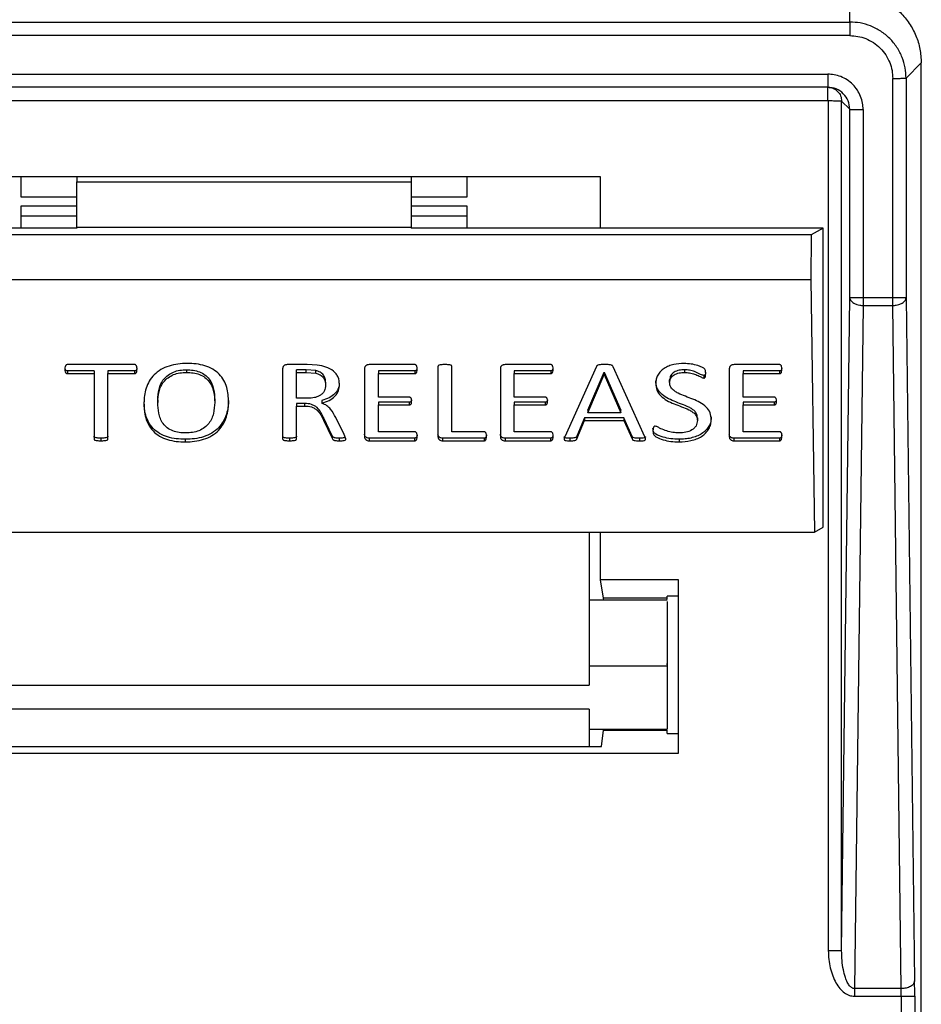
# Model space of a CAD drawing. Header units: millimetres. Extents: x 226 to 954, y 75 to 822.
# Tile 89 of 127: x 866 to 886, y 422 to 444. Entities that reach past the tile are written whole.
import ezdxf

# ---------------------------------------------------------------- set-up
doc = ezdxf.new("R2010")
doc.units = ezdxf.units.MM

msp = doc.modelspace()

# ---------------------------------------------------------------- linework, layer by layer
at = {"color": 179, "linetype": 'Continuous', "lineweight": 25}
for p, q in [((884.624, 443.64), (884.624, 444.321)), ((857.424, 443.64), (884.624, 443.64)), ((884.624, 443.335), (857.424, 443.335)), ((886.224, 442.721), (885.884, 442.381)), ((886.224, 415.774), (886.224, 442.721)), ((857.924, 442.47), (884.124, 442.47)), ((884.124, 442.176), (857.924, 442.176)), ((885.584, 437.446), (885.584, 442.376)), ((885.884, 442.381), (885.884, 437.452)), ((857.924, 441.881), (884.124, 441.881)), ((884.138, 441.868), (884.138, 422.794)), ((884.619, 441.681), (884.437, 441.863)), ((884.437, 422.789), (884.437, 441.863)), ((884.619, 437.452), (884.619, 441.681)), ((884.919, 441.676), (884.919, 437.446)), ((879.024, 440.168), (863.024, 440.168)), ((866.024, 439.71), (866.024, 440.168)), ((867.274, 440.168), (867.274, 440.054)), ((867.274, 440.054), (874.774, 440.054)), ((867.274, 439.038), (867.274, 440.054)), ((874.774, 440.168), (874.774, 440.054)), ((874.774, 440.054), (874.774, 439.038)), ((876.024, 440.168), (876.024, 439.71)), ((879.024, 439.011), (879.024, 440.168)), ((867.274, 439.71), (866.024, 439.71)), ((876.024, 439.71), (874.774, 439.71)), ((866.024, 439.51), (867.274, 439.51)), ((866.024, 439.011), (866.024, 439.51)), ((874.774, 439.51), (876.024, 439.51)), ((876.024, 439.51), (876.024, 439.011)), ((866.024, 439.29), (867.274, 439.29)), ((874.774, 439.29), (876.024, 439.29)), ((867.274, 439.011), (858.024, 439.011)), ((883.752, 438.861), (858.296, 438.861)), ((867.274, 439.038), (867.274, 439.011)), ((867.274, 439.038), (874.774, 439.038)), ((874.774, 439.038), (874.774, 439.011)), ((884.024, 439.011), (874.774, 439.011)), ((883.752, 438.861), (883.743, 437.861)), ((884.024, 439.011), (883.752, 438.861)), ((884.024, 432.295), (884.024, 439.011)), ((858.305, 437.861), (883.743, 437.861)), ((883.743, 437.861), (883.828, 432.187)), ((884.437, 422.789), (884.619, 437.452)), ((885.584, 437.446), (884.919, 437.446)), ((885.884, 437.452), (886.074, 422.112)), ((884.919, 437.275), (884.729, 421.936)), ((884.919, 437.275), (885.584, 437.275)), ((885.774, 421.936), (885.584, 437.275)), ((867.061, 435.807), (867.061, 435.748)), ((867.659, 435.807), (867.061, 435.807)), ((868.567, 435.949), (867.062, 435.949)), ((867.659, 435.807), (867.659, 435.748)), ((868.568, 435.807), (867.97, 435.807)), ((867.97, 435.807), (867.97, 435.748)), ((868.568, 435.807), (868.568, 435.748)), ((869.734, 435.832), (869.734, 435.773)), ((871.892, 435.857), (871.892, 434.28)), ((872.443, 435.949), (871.996, 435.949)), ((872.423, 435.832), (872.203, 435.832)), ((872.203, 435.773), (872.203, 435.832)), ((872.203, 435.773), (872.423, 435.773)), ((872.203, 435.194), (872.203, 435.773)), ((872.633, 435.814), (872.423, 435.832)), ((872.423, 435.773), (872.423, 435.832)), ((872.423, 435.773), (872.633, 435.756)), ((872.67, 435.939), (872.443, 435.949)), ((872.633, 435.756), (872.633, 435.814)), ((873.729, 435.857), (873.729, 434.33)), ((874.855, 435.949), (873.835, 435.949)), ((874.857, 435.807), (874.04, 435.807)), ((874.04, 435.807), (874.04, 435.748)), ((874.857, 435.807), (874.857, 435.748)), ((875.378, 435.907), (875.378, 434.33)), ((875.69, 434.439), (875.69, 435.907)), ((876.779, 435.857), (876.779, 434.33)), ((877.906, 435.949), (876.886, 435.949)), ((877.907, 435.807), (877.09, 435.807)), ((877.09, 435.807), (877.09, 435.748)), ((877.907, 435.807), (877.907, 435.748)), ((878.933, 435.903), (878.221, 434.327)), ((878.74, 434.926), (879.106, 435.781)), ((879.107, 435.781), (879.478, 434.926)), ((879.107, 435.781), (879.107, 435.723)), ((880.022, 434.326), (879.309, 435.902)), ((880.909, 435.832), (880.909, 435.773)), ((881.915, 435.857), (881.915, 434.33)), ((883.042, 435.949), (882.022, 435.949)), ((883.043, 435.807), (882.226, 435.807)), ((882.226, 435.807), (882.226, 435.748)), ((883.043, 435.807), (883.043, 435.748)), ((867.061, 435.748), (867.659, 435.748)), ((867.659, 435.748), (867.659, 434.28)), ((867.97, 434.28), (867.97, 435.748)), ((867.97, 435.748), (868.568, 435.748)), ((872.857, 435.544), (872.857, 435.485)), ((874.04, 435.219), (874.04, 435.748)), ((874.04, 435.748), (874.857, 435.748)), ((877.09, 435.219), (877.09, 435.748)), ((877.09, 435.748), (877.907, 435.748)), ((878.74, 434.867), (879.106, 435.723)), ((879.107, 435.723), (879.478, 434.867)), ((880.577, 435.547), (880.577, 435.606)), ((881.344, 435.706), (881.344, 435.647)), ((882.226, 435.219), (882.226, 435.748)), ((882.226, 435.748), (883.043, 435.748)), ((869.091, 435.157), (869.091, 435.099)), ((870.367, 435.155), (870.367, 435.096)), ((872.458, 435.194), (872.203, 435.194)), ((872.775, 435.141), (872.775, 435.083)), ((874.733, 435.219), (874.04, 435.219)), ((874.733, 435.102), (874.04, 435.102)), ((874.04, 435.102), (874.04, 435.043)), ((874.733, 435.102), (874.733, 435.043)), ((877.783, 435.219), (877.09, 435.219)), ((877.783, 435.102), (877.09, 435.102)), ((877.09, 435.102), (877.09, 435.043)), ((877.783, 435.102), (877.783, 435.043)), ((882.919, 435.219), (882.226, 435.219)), ((882.919, 435.102), (882.226, 435.102)), ((882.226, 435.102), (882.226, 435.043)), ((882.919, 435.102), (882.919, 435.043)), ((872.384, 435.077), (872.203, 435.077)), ((872.203, 435.077), (872.203, 435.018)), ((872.203, 434.281), (872.203, 435.018)), ((872.203, 435.018), (872.384, 435.018)), ((872.384, 435.077), (872.384, 435.018)), ((874.04, 434.439), (874.04, 435.043)), ((874.04, 435.043), (874.733, 435.043)), ((877.09, 434.439), (877.09, 435.043)), ((877.09, 435.043), (877.783, 435.043)), ((878.74, 434.926), (878.74, 434.867)), ((879.478, 434.867), (879.478, 434.926)), ((882.226, 434.439), (882.226, 435.043)), ((882.226, 435.043), (882.919, 435.043)), ((873.006, 434.352), (872.811, 434.76)), ((872.811, 434.76), (872.811, 434.701)), ((872.811, 434.701), (873.006, 434.293)), ((873.276, 434.378), (873.085, 434.757)), ((878.669, 434.75), (878.495, 434.343)), ((878.495, 434.284), (878.669, 434.691)), ((879.552, 434.75), (878.669, 434.75)), ((878.669, 434.75), (878.669, 434.691)), ((878.669, 434.691), (879.552, 434.691)), ((879.478, 434.867), (878.74, 434.867)), ((879.734, 434.337), (879.552, 434.75)), ((879.552, 434.75), (879.552, 434.691)), ((879.552, 434.691), (879.734, 434.279)), ((881.199, 434.752), (881.199, 434.693)), ((881.511, 434.777), (881.511, 434.718)), ((874.856, 434.439), (874.04, 434.439)), ((876.413, 434.439), (875.69, 434.439)), ((877.907, 434.439), (877.09, 434.439)), ((883.043, 434.439), (882.226, 434.439)), ((867.814, 434.297), (867.814, 434.238)), ((869.708, 434.272), (869.708, 434.213)), ((872.048, 434.297), (872.048, 434.238)), ((873.006, 434.352), (873.006, 434.293)), ((873.161, 434.297), (873.161, 434.238)), ((873.312, 434.28), (873.276, 434.378)), ((874.854, 434.297), (873.834, 434.297)), ((873.834, 434.297), (873.834, 434.238)), ((873.834, 434.238), (874.854, 434.238)), ((874.854, 434.297), (874.854, 434.238)), ((876.411, 434.297), (875.482, 434.297)), ((875.482, 434.297), (875.482, 434.238)), ((875.482, 434.238), (876.411, 434.238)), ((876.411, 434.297), (876.411, 434.238)), ((877.905, 434.297), (876.884, 434.297)), ((876.884, 434.297), (876.884, 434.238)), ((876.884, 434.238), (877.905, 434.238)), ((877.905, 434.297), (877.905, 434.238)), ((878.339, 434.297), (878.339, 434.238)), ((878.495, 434.343), (878.495, 434.284)), ((879.734, 434.337), (879.734, 434.279)), ((879.899, 434.297), (879.899, 434.238)), ((880.788, 434.272), (880.788, 434.213)), ((883.041, 434.297), (882.02, 434.297)), ((882.02, 434.297), (882.02, 434.238)), ((882.02, 434.238), (883.041, 434.238)), ((883.041, 434.297), (883.041, 434.238)), ((883.828, 432.187), (884.024, 432.295)), ((858.221, 432.187), (883.828, 432.187)), ((878.774, 432.187), (878.774, 428.753)), ((879.024, 431.117), (879.024, 432.187)), ((880.774, 431.117), (879.024, 431.117)), ((879.093, 430.701), (879.024, 431.117)), ((880.774, 427.221), (880.774, 431.117)), ((880.524, 430.701), (879.093, 430.701)), ((879.098, 430.662), (879.093, 430.701)), ((880.774, 430.752), (880.524, 430.752)), ((880.524, 430.701), (880.524, 430.752)), ((880.524, 430.685), (880.524, 430.701)), ((880.524, 430.662), (878.774, 430.662)), ((878.774, 429.185), (880.524, 429.185)), ((880.524, 429.209), (880.524, 429.238)), ((863.274, 428.753), (878.774, 428.753)), ((878.774, 428.208), (863.274, 428.208)), ((878.774, 428.208), (878.774, 427.376)), ((878.774, 427.762), (880.524, 427.762)), ((879.045, 427.376), (879.094, 427.739)), ((879.094, 427.739), (879.096, 427.762)), ((879.094, 427.739), (880.524, 427.739)), ((880.524, 427.667), (880.524, 427.739)), ((880.524, 427.667), (880.774, 427.667)), ((863.003, 427.376), (879.045, 427.376)), ((861.274, 427.221), (880.774, 427.221)), ((885.774, 421.936), (884.729, 421.936)), ((884.729, 421.764), (885.776, 421.764)), ((885.776, 421.764), (885.776, 405.22)), ((886.076, 421.77), (886.076, 405.226))]:
    msp.add_line(p, q, dxfattribs=at)
for points, knots in [([(884.624, 444.321), (884.729, 444.315), (884.939, 444.303), (885.241, 444.208), (885.519, 444.06), (885.763, 443.86), (885.963, 443.616), (886.111, 443.337), (886.206, 443.035), (886.218, 442.826), (886.224, 442.721)], [0, 0, 0, 0, 0.125, 0.250001, 0.375001, 0.5, 0.625001, 0.75, 0.875, 1, 1, 1, 1]), ([(884.624, 443.64), (884.624, 443.635), (884.624, 443.627), (884.624, 443.588), (884.624, 443.548), (884.624, 443.5), (884.624, 443.43), (884.624, 443.372), (884.624, 443.335)], [0, 0, 0, 0, 0.239709, 0.368523, 0.500003, 0.631492, 0.760305, 1, 1, 1, 1]), ([(885.884, 442.381), (885.88, 442.458), (885.871, 442.616), (885.801, 442.85), (885.685, 443.076), (885.521, 443.278), (885.32, 443.441), (885.094, 443.558), (884.859, 443.628), (884.701, 443.636), (884.624, 443.64)], [0, 0, 0, 0, 0.116518, 0.240012, 0.368641, 0.500001, 0.631358, 0.759989, 0.883484, 1, 1, 1, 1]), ([(884.624, 443.335), (884.683, 443.332), (884.803, 443.325), (884.982, 443.272), (885.154, 443.184), (885.308, 443.059), (885.432, 442.905), (885.521, 442.733), (885.574, 442.555), (885.581, 442.434), (885.584, 442.376)], [0, 0, 0, 0, 0.116516, 0.240011, 0.368642, 0.500001, 0.631358, 0.759987, 0.883484, 1, 1, 1, 1]), ([(884.919, 441.676), (884.917, 441.724), (884.911, 441.824), (884.867, 441.972), (884.794, 442.115), (884.69, 442.242), (884.563, 442.345), (884.421, 442.418), (884.273, 442.462), (884.173, 442.468), (884.124, 442.47)], [0, 0, 0, 0, 0.116514, 0.240009, 0.368641, 0.500001, 0.63136, 0.759989, 0.883484, 1, 1, 1, 1]), ([(884.124, 442.47), (884.124, 442.433), (884.124, 442.376), (884.124, 442.307), (884.124, 442.26), (884.124, 442.222), (884.124, 442.186), (884.124, 442.18), (884.124, 442.176)], [0, 0, 0, 0, 0.2396916, 0.3685181, 0.4999984, 0.6314738, 0.7603029, 1, 1, 1, 1]), ([(884.619, 441.681), (884.612, 441.746), (884.597, 441.875), (884.482, 442.039), (884.319, 442.153), (884.189, 442.168), (884.124, 442.176)], [0, 0, 0, 0, 0.250002, 0.500002, 0.750001, 1, 1, 1, 1]), ([(884.124, 442.176), (884.165, 442.171), (884.247, 442.162), (884.351, 442.089), (884.423, 441.986), (884.433, 441.904), (884.437, 441.863)], [0, 0, 0, 0, 0.249998, 0.500004, 0.750004, 1, 1, 1, 1]), ([(884.124, 441.881), (884.124, 441.92), (884.124, 441.997), (884.124, 442.094), (884.124, 442.162), (884.124, 442.171), (884.124, 442.176)], [0, 0, 0, 0, 0.250001, 0.49999, 0.749991, 1, 1, 1, 1]), ([(885.584, 442.376), (885.621, 442.376), (885.679, 442.376), (885.748, 442.376), (885.796, 442.377), (885.834, 442.378), (885.872, 442.379), (885.879, 442.38), (885.884, 442.381)], [0, 0, 0, 0, 0.239699, 0.368516, 0.500002, 0.631489, 0.760304, 1, 1, 1, 1]), ([(884.124, 441.881), (884.126, 441.881), (884.129, 441.88), (884.132, 441.879), (884.134, 441.877), (884.135, 441.875), (884.137, 441.872), (884.137, 441.869), (884.138, 441.868)], [0, 0, 0, 0, 0.239475, 0.368359, 0.500053, 0.631724, 0.760645, 1, 1, 1, 1]), ([(884.437, 441.863), (884.432, 441.863), (884.422, 441.865), (884.353, 441.866), (884.254, 441.867), (884.176, 441.868), (884.138, 441.868)], [0, 0, 0, 0, 0.249993, 0.499997, 0.75, 1, 1, 1, 1]), ([(884.619, 441.681), (884.624, 441.68), (884.631, 441.679), (884.669, 441.678), (884.707, 441.677), (884.755, 441.677), (884.824, 441.676), (884.882, 441.676), (884.919, 441.676)], [0, 0, 0, 0, 0.239694, 0.368522, 0.500007, 0.631483, 0.760306, 1, 1, 1, 1]), ([(884.919, 437.446), (884.88, 437.446), (884.803, 437.447), (884.704, 437.448), (884.634, 437.45), (884.624, 437.451), (884.619, 437.452)], [0, 0, 0, 0, 0.2500023, 0.5000047, 0.7500073, 1, 1, 1, 1]), ([(884.619, 437.452), (884.624, 437.429), (884.634, 437.383), (884.699, 437.329), (884.772, 437.297), (884.845, 437.279), (884.893, 437.277), (884.919, 437.275)], [0, 0, 0, 0, 0.249574, 0.499158, 0.692931, 0.832404, 1, 1, 1, 1]), ([(884.919, 437.446), (884.919, 437.416), (884.919, 437.354), (884.919, 437.301), (884.919, 437.275)], [0, 0, 0, 0, 0.5, 1, 1, 1, 1]), ([(885.584, 437.275), (885.61, 437.277), (885.658, 437.279), (885.731, 437.297), (885.804, 437.329), (885.869, 437.383), (885.879, 437.429), (885.884, 437.452)], [0, 0, 0, 0, 0.167596, 0.307068, 0.500841, 0.750425, 1, 1, 1, 1]), ([(885.884, 437.452), (885.879, 437.451), (885.869, 437.45), (885.799, 437.448), (885.701, 437.447), (885.623, 437.446), (885.584, 437.446)], [0, 0, 0, 0, 0.249993, 0.499996, 0.749999, 1, 1, 1, 1]), ([(885.584, 437.275), (885.584, 437.301), (885.584, 437.354), (885.584, 437.416), (885.584, 437.446)], [0, 0, 0, 0, 0.5, 1, 1, 1, 1]), ([(867.062, 435.949), (867.056, 435.949), (867.046, 435.948), (867.035, 435.942), (867.026, 435.935), (867.019, 435.923), (867.006, 435.894), (867.006, 435.868), (867.005, 435.847)], [0, 0, 0, 0, 0.124399, 0.187448, 0.250056, 0.375204, 0.500293, 1, 1, 1, 1]), ([(867.005, 435.847), (867.006, 435.827), (867.007, 435.801), (867.018, 435.773), (867.026, 435.761), (867.035, 435.754), (867.045, 435.749), (867.055, 435.748), (867.061, 435.748)], [0, 0, 0, 0, 0.499459, 0.624714, 0.74968, 0.812424, 0.875131, 1, 1, 1, 1]), ([(867.061, 435.807), (867.055, 435.807), (867.045, 435.808), (867.035, 435.813), (867.026, 435.82), (867.018, 435.831), (867.011, 435.851), (867.01, 435.866), (867.009, 435.877)], [0, 0, 0, 0, 0.1645917, 0.2472431, 0.3299167, 0.4946623, 0.6597545, 1, 1, 1, 1]), ([(868.624, 435.847), (868.624, 435.868), (868.624, 435.894), (868.611, 435.923), (868.603, 435.935), (868.594, 435.942), (868.586, 435.946), (868.576, 435.949), (868.57, 435.949), (868.567, 435.949)], [0, 0, 0, 0, 0.499539, 0.624456, 0.749489, 0.812039, 0.875034, 0.93716, 1, 1, 1, 1]), ([(868.62, 435.877), (868.62, 435.866), (868.619, 435.851), (868.612, 435.831), (868.603, 435.82), (868.594, 435.813), (868.583, 435.808), (868.574, 435.807), (868.568, 435.807)], [0, 0, 0, 0, 0.3412418, 0.5060676, 0.6706098, 0.7531719, 0.8356246, 1, 1, 1, 1]), ([(868.568, 435.748), (868.574, 435.748), (868.583, 435.749), (868.594, 435.754), (868.603, 435.761), (868.612, 435.772), (868.623, 435.801), (868.623, 435.827), (868.624, 435.847)], [0, 0, 0, 0, 0.1248506, 0.1874801, 0.2501929, 0.3751761, 0.5004028, 1, 1, 1, 1]), ([(869.751, 435.974), (869.682, 435.972), (869.542, 435.968), (869.339, 435.923), (869.154, 435.842), (869.002, 435.724), (868.892, 435.579), (868.824, 435.419), (868.785, 435.253), (868.781, 435.14), (868.779, 435.084)], [0, 0, 0, 0, 0.1250669, 0.2500426, 0.3749621, 0.499839, 0.6247761, 0.7497965, 0.8748797, 1, 1, 1, 1]), ([(869.091, 435.157), (869.095, 435.238), (869.102, 435.359), (869.155, 435.515), (869.221, 435.624), (869.317, 435.717), (869.441, 435.787), (869.584, 435.827), (869.684, 435.83), (869.734, 435.832)], [0, 0, 0, 0, 0.250063, 0.375172, 0.500179, 0.625098, 0.750021, 0.874923, 1, 1, 1, 1]), ([(869.091, 435.099), (869.095, 435.179), (869.102, 435.3), (869.155, 435.456), (869.221, 435.565), (869.317, 435.658), (869.441, 435.728), (869.584, 435.768), (869.684, 435.771), (869.734, 435.773)], [0, 0, 0, 0, 0.250064, 0.375169, 0.500177, 0.625095, 0.750022, 0.874922, 1, 1, 1, 1]), ([(869.734, 435.832), (869.784, 435.83), (869.884, 435.827), (870.028, 435.79), (870.154, 435.722), (870.248, 435.626), (870.31, 435.515), (870.357, 435.357), (870.363, 435.236), (870.367, 435.155)], [0, 0, 0, 0, 0.125099, 0.250025, 0.374895, 0.499754, 0.624793, 0.74989, 1, 1, 1, 1]), ([(869.734, 435.773), (869.784, 435.771), (869.884, 435.768), (870.028, 435.731), (870.154, 435.663), (870.248, 435.567), (870.31, 435.456), (870.357, 435.298), (870.363, 435.177), (870.367, 435.096)], [0, 0, 0, 0, 0.125098, 0.250026, 0.374895, 0.499751, 0.624793, 0.74989, 1, 1, 1, 1]), ([(870.678, 435.113), (870.677, 435.168), (870.674, 435.276), (870.64, 435.438), (870.58, 435.594), (870.476, 435.736), (870.33, 435.851), (870.15, 435.927), (869.953, 435.969), (869.818, 435.972), (869.751, 435.974)], [0, 0, 0, 0, 0.125137, 0.250257, 0.375311, 0.500213, 0.625029, 0.749908, 0.87491, 1, 1, 1, 1]), ([(871.996, 435.949), (871.982, 435.948), (871.96, 435.946), (871.934, 435.934), (871.917, 435.923), (871.904, 435.909), (871.894, 435.886), (871.893, 435.869), (871.892, 435.857)], [0, 0, 0, 0, 0.249477, 0.374993, 0.500704, 0.625228, 0.750532, 1, 1, 1, 1]), ([(872.857, 435.544), (872.855, 435.573), (872.852, 435.632), (872.819, 435.702), (872.775, 435.749), (872.719, 435.788), (872.668, 435.804), (872.633, 435.814)], [0, 0, 0, 0, 0.250154, 0.499854, 0.625029, 0.750233, 1, 1, 1, 1]), ([(873.168, 435.506), (873.163, 435.56), (873.155, 435.642), (873.096, 435.741), (873.011, 435.826), (872.867, 435.903), (872.736, 435.927), (872.67, 435.939)], [0, 0, 0, 0, 0.249719, 0.374981, 0.500277, 0.749696, 1, 1, 1, 1]), ([(873.835, 435.949), (873.82, 435.948), (873.798, 435.946), (873.772, 435.934), (873.754, 435.924), (873.741, 435.909), (873.731, 435.886), (873.729, 435.869), (873.729, 435.857)], [0, 0, 0, 0, 0.249516, 0.374929, 0.500975, 0.625167, 0.750835, 1, 1, 1, 1]), ([(874.912, 435.846), (874.911, 435.867), (874.91, 435.893), (874.898, 435.922), (874.892, 435.935), (874.882, 435.942), (874.871, 435.947), (874.861, 435.948), (874.855, 435.949)], [0, 0, 0, 0, 0.499863, 0.624728, 0.749947, 0.812467, 0.875673, 1, 1, 1, 1]), ([(874.908, 435.877), (874.907, 435.866), (874.906, 435.851), (874.899, 435.832), (874.891, 435.821), (874.883, 435.813), (874.872, 435.808), (874.863, 435.807), (874.857, 435.807)], [0, 0, 0, 0, 0.34089, 0.50569, 0.670386, 0.75304, 0.835667, 1, 1, 1, 1]), ([(874.857, 435.748), (874.863, 435.748), (874.872, 435.749), (874.883, 435.754), (874.891, 435.762), (874.899, 435.773), (874.909, 435.801), (874.91, 435.826), (874.912, 435.846)], [0, 0, 0, 0, 0.124753, 0.187482, 0.250217, 0.375251, 0.500413, 1, 1, 1, 1]), ([(875.534, 435.949), (875.504, 435.948), (875.46, 435.947), (875.412, 435.939), (875.392, 435.931), (875.384, 435.924), (875.379, 435.916), (875.379, 435.91), (875.378, 435.907)], [0, 0, 0, 0, 0.499823, 0.7496344, 0.8122817, 0.8748572, 0.9374419, 1, 1, 1, 1]), ([(875.69, 435.907), (875.689, 435.91), (875.689, 435.916), (875.684, 435.924), (875.676, 435.931), (875.656, 435.939), (875.608, 435.947), (875.564, 435.948), (875.534, 435.949)], [0, 0, 0, 0, 0.062573, 0.125092, 0.187783, 0.250178, 0.500174, 1, 1, 1, 1]), ([(876.886, 435.949), (876.871, 435.948), (876.849, 435.946), (876.822, 435.934), (876.805, 435.924), (876.791, 435.909), (876.781, 435.886), (876.78, 435.869), (876.779, 435.857)], [0, 0, 0, 0, 0.2495172, 0.3749283, 0.5009752, 0.6251672, 0.7508345, 1, 1, 1, 1]), ([(877.962, 435.846), (877.961, 435.867), (877.961, 435.893), (877.948, 435.922), (877.942, 435.935), (877.932, 435.942), (877.922, 435.947), (877.912, 435.948), (877.906, 435.949)], [0, 0, 0, 0, 0.499864, 0.624728, 0.749948, 0.812469, 0.875673, 1, 1, 1, 1]), ([(877.958, 435.877), (877.957, 435.866), (877.956, 435.851), (877.949, 435.832), (877.942, 435.821), (877.933, 435.813), (877.923, 435.808), (877.913, 435.807), (877.907, 435.807)], [0, 0, 0, 0, 0.340889, 0.50569, 0.670386, 0.753039, 0.835667, 1, 1, 1, 1]), ([(877.907, 435.748), (877.913, 435.748), (877.923, 435.749), (877.933, 435.754), (877.942, 435.762), (877.949, 435.773), (877.96, 435.801), (877.961, 435.826), (877.962, 435.846)], [0, 0, 0, 0, 0.124753, 0.187483, 0.250217, 0.375251, 0.500413, 1, 1, 1, 1]), ([(879.116, 435.949), (879.082, 435.949), (879.031, 435.949), (878.976, 435.94), (878.954, 435.929), (878.942, 435.919), (878.937, 435.91), (878.933, 435.903)], [0, 0, 0, 0, 0.500344, 0.749721, 0.812389, 0.874991, 1, 1, 1, 1]), ([(879.309, 435.902), (879.306, 435.909), (879.3, 435.919), (879.287, 435.929), (879.264, 435.94), (879.205, 435.949), (879.151, 435.949), (879.116, 435.949)], [0, 0, 0, 0, 0.124964, 0.187555, 0.250261, 0.499563, 1, 1, 1, 1]), ([(880.903, 435.974), (880.823, 435.97), (880.704, 435.963), (880.555, 435.918), (880.453, 435.867), (880.368, 435.798), (880.307, 435.715), (880.271, 435.622), (880.267, 435.558), (880.265, 435.526)], [0, 0, 0, 0, 0.249744, 0.374879, 0.499934, 0.62492, 0.749923, 0.874919, 1, 1, 1, 1]), ([(880.909, 435.832), (880.869, 435.83), (880.787, 435.826), (880.691, 435.791), (880.632, 435.746), (880.588, 435.689), (880.581, 435.639), (880.577, 435.606)], [0, 0, 0, 0, 0.250171, 0.499936, 0.62523, 0.750597, 1, 1, 1, 1]), ([(880.577, 435.547), (880.581, 435.58), (880.588, 435.63), (880.632, 435.687), (880.691, 435.732), (880.787, 435.767), (880.869, 435.771), (880.909, 435.773)], [0, 0, 0, 0, 0.2494023, 0.3747711, 0.500069, 0.7498302, 1, 1, 1, 1]), ([(881.386, 435.75), (881.386, 435.771), (881.385, 435.802), (881.373, 435.844), (881.336, 435.875), (881.279, 435.901), (881.184, 435.936), (881.059, 435.966), (880.955, 435.971), (880.903, 435.974)], [0, 0, 0, 0, 0.12507, 0.187391, 0.249749, 0.374682, 0.499824, 0.749934, 1, 1, 1, 1]), ([(881.344, 435.706), (881.334, 435.708), (881.259, 435.725), (881.167, 435.789), (881.026, 435.826), (880.948, 435.83), (880.909, 435.832)], [0, 0, 0, 0, 0.062239, 0.499969, 0.750057, 1, 1, 1, 1]), ([(880.909, 435.773), (880.948, 435.771), (881.027, 435.768), (881.138, 435.736), (881.224, 435.699), (881.282, 435.67), (881.315, 435.653), (881.334, 435.649), (881.344, 435.647)], [0, 0, 0, 0, 0.249882, 0.499912, 0.750077, 0.875229, 0.937778, 1, 1, 1, 1]), ([(881.384, 435.78), (881.383, 435.77), (881.382, 435.75), (881.377, 435.728), (881.367, 435.715), (881.361, 435.71), (881.353, 435.707), (881.347, 435.706), (881.344, 435.706)], [0, 0, 0, 0, 0.336168, 0.667779, 0.750379, 0.834253, 0.916593, 1, 1, 1, 1]), ([(882.022, 435.949), (882.007, 435.948), (881.985, 435.946), (881.958, 435.934), (881.941, 435.924), (881.928, 435.909), (881.917, 435.886), (881.916, 435.869), (881.915, 435.857)], [0, 0, 0, 0, 0.249519, 0.374932, 0.500977, 0.625169, 0.750835, 1, 1, 1, 1]), ([(883.098, 435.846), (883.098, 435.867), (883.097, 435.893), (883.084, 435.922), (883.078, 435.935), (883.068, 435.942), (883.058, 435.947), (883.048, 435.948), (883.042, 435.949)], [0, 0, 0, 0, 0.499863, 0.624727, 0.749949, 0.812467, 0.875676, 1, 1, 1, 1]), ([(883.094, 435.877), (883.094, 435.866), (883.093, 435.851), (883.085, 435.832), (883.078, 435.821), (883.069, 435.813), (883.059, 435.808), (883.049, 435.807), (883.043, 435.807)], [0, 0, 0, 0, 0.3408909, 0.5056912, 0.6703857, 0.7530385, 0.8356704, 1, 1, 1, 1]), ([(883.043, 435.748), (883.049, 435.748), (883.059, 435.749), (883.069, 435.754), (883.078, 435.762), (883.085, 435.773), (883.096, 435.801), (883.097, 435.826), (883.098, 435.846)], [0, 0, 0, 0, 0.12475, 0.187483, 0.250217, 0.37525, 0.500412, 1, 1, 1, 1]), ([(872.633, 435.756), (872.668, 435.745), (872.719, 435.729), (872.775, 435.69), (872.819, 435.643), (872.852, 435.573), (872.855, 435.514), (872.857, 435.485)], [0, 0, 0, 0, 0.249767, 0.374971, 0.500143, 0.749846, 1, 1, 1, 1]), ([(881.199, 434.752), (881.197, 434.777), (881.194, 434.827), (881.149, 434.895), (881.085, 434.95), (880.983, 435.008), (880.843, 435.062), (880.675, 435.125), (880.512, 435.198), (880.373, 435.3), (880.278, 435.434), (880.269, 435.535), (880.265, 435.585)], [0, 0, 0, 0, 0.062462, 0.124852, 0.187361, 0.249983, 0.375173, 0.500412, 0.625591, 0.750511, 0.875224, 1, 1, 1, 1]), ([(881.511, 434.718), (881.506, 434.768), (881.498, 434.868), (881.402, 435.002), (881.261, 435.101), (881.098, 435.172), (880.931, 435.237), (880.792, 435.291), (880.691, 435.35), (880.627, 435.404), (880.583, 435.472), (880.579, 435.522), (880.577, 435.547)], [0, 0, 0, 0, 0.12477, 0.249434, 0.374337, 0.499563, 0.624824, 0.750012, 0.81262, 0.875156, 0.937553, 1, 1, 1, 1]), ([(881.344, 435.647), (881.347, 435.647), (881.353, 435.648), (881.361, 435.651), (881.367, 435.657), (881.377, 435.669), (881.384, 435.701), (881.385, 435.73), (881.386, 435.75)], [0, 0, 0, 0, 0.062837, 0.124871, 0.188081, 0.250309, 0.500139, 1, 1, 1, 1]), ([(872.857, 435.485), (872.853, 435.443), (872.847, 435.381), (872.798, 435.308), (872.745, 435.263), (872.681, 435.229), (872.585, 435.199), (872.509, 435.196), (872.458, 435.194)], [0, 0, 0, 0, 0.249629, 0.374673, 0.499691, 0.624823, 0.750012, 1, 1, 1, 1]), ([(873.163, 435.532), (873.16, 435.496), (873.152, 435.411), (873.073, 435.292), (872.939, 435.196), (872.83, 435.16), (872.775, 435.141)], [0, 0, 0, 0, 0.204621, 0.469163, 0.734284, 1, 1, 1, 1]), ([(872.775, 435.083), (872.83, 435.101), (872.938, 435.138), (873.073, 435.233), (873.157, 435.363), (873.165, 435.458), (873.168, 435.506)], [0, 0, 0, 0, 0.250541, 0.500529, 0.74996, 1, 1, 1, 1]), ([(880.265, 435.526), (880.269, 435.476), (880.278, 435.375), (880.373, 435.241), (880.512, 435.139), (880.675, 435.067), (880.843, 435.003), (880.983, 434.949), (881.085, 434.891), (881.149, 434.836), (881.194, 434.768), (881.197, 434.718), (881.199, 434.693)], [0, 0, 0, 0, 0.1247783, 0.2494906, 0.3744107, 0.499589, 0.6248264, 0.750017, 0.8126373, 0.8751485, 0.9375401, 1, 1, 1, 1]), ([(869.708, 434.272), (869.64, 434.274), (869.505, 434.278), (869.305, 434.318), (869.124, 434.396), (868.976, 434.512), (868.876, 434.657), (868.815, 434.815), (868.786, 434.968), (868.783, 435.067), (868.781, 435.111)], [0, 0, 0, 0, 0.128189, 0.256288, 0.384288, 0.512223, 0.640249, 0.768394, 0.896628, 1, 1, 1, 1]), ([(869.722, 434.414), (869.672, 434.416), (869.571, 434.419), (869.425, 434.455), (869.298, 434.525), (869.204, 434.622), (869.145, 434.735), (869.099, 434.895), (869.094, 435.017), (869.091, 435.099)], [0, 0, 0, 0, 0.125095, 0.250019, 0.374858, 0.499675, 0.624697, 0.749835, 1, 1, 1, 1]), ([(870.676, 435.144), (870.675, 435.097), (870.671, 434.993), (870.635, 434.835), (870.568, 434.673), (870.46, 434.526), (870.308, 434.406), (870.122, 434.324), (869.918, 434.278), (869.778, 434.274), (869.708, 434.272)], [0, 0, 0, 0, 0.1067689, 0.2344826, 0.3621338, 0.4897187, 0.6171872, 0.7447174, 0.8723126, 1, 1, 1, 1]), ([(869.708, 434.213), (869.778, 434.215), (869.918, 434.219), (870.122, 434.265), (870.308, 434.347), (870.46, 434.467), (870.568, 434.614), (870.635, 434.776), (870.672, 434.943), (870.676, 435.057), (870.678, 435.113)], [0, 0, 0, 0, 0.125063, 0.250036, 0.374945, 0.499795, 0.624755, 0.749783, 0.874874, 1, 1, 1, 1]), ([(874.787, 435.128), (874.787, 435.147), (874.787, 435.171), (874.775, 435.197), (874.764, 435.209), (874.75, 435.218), (874.738, 435.219), (874.733, 435.219)], [0, 0, 0, 0, 0.500058, 0.625168, 0.750124, 0.875465, 1, 1, 1, 1]), ([(874.783, 435.159), (874.783, 435.15), (874.783, 435.137), (874.774, 435.121), (874.766, 435.112), (874.757, 435.107), (874.746, 435.103), (874.738, 435.102), (874.733, 435.102)], [0, 0, 0, 0, 0.319388, 0.489546, 0.659392, 0.744731, 0.830047, 1, 1, 1, 1]), ([(874.733, 435.043), (874.738, 435.044), (874.746, 435.044), (874.757, 435.048), (874.766, 435.053), (874.774, 435.062), (874.787, 435.087), (874.787, 435.11), (874.787, 435.128)], [0, 0, 0, 0, 0.124956, 0.187696, 0.250421, 0.375299, 0.500405, 1, 1, 1, 1]), ([(877.837, 435.128), (877.837, 435.147), (877.837, 435.171), (877.825, 435.197), (877.815, 435.209), (877.8, 435.218), (877.789, 435.219), (877.783, 435.219)], [0, 0, 0, 0, 0.500058, 0.625168, 0.750124, 0.875465, 1, 1, 1, 1]), ([(877.834, 435.159), (877.834, 435.15), (877.833, 435.137), (877.825, 435.121), (877.816, 435.112), (877.807, 435.107), (877.797, 435.103), (877.789, 435.102), (877.783, 435.102)], [0, 0, 0, 0, 0.319388, 0.489546, 0.659392, 0.744731, 0.830047, 1, 1, 1, 1]), ([(877.783, 435.043), (877.789, 435.044), (877.797, 435.044), (877.807, 435.048), (877.816, 435.053), (877.825, 435.062), (877.837, 435.087), (877.837, 435.11), (877.837, 435.128)], [0, 0, 0, 0, 0.124956, 0.187696, 0.250421, 0.375299, 0.500405, 1, 1, 1, 1]), ([(882.974, 435.128), (882.973, 435.147), (882.973, 435.171), (882.961, 435.197), (882.951, 435.209), (882.936, 435.218), (882.925, 435.219), (882.919, 435.219)], [0, 0, 0, 0, 0.50006, 0.625169, 0.750129, 0.875471, 1, 1, 1, 1]), ([(882.97, 435.159), (882.97, 435.15), (882.969, 435.137), (882.961, 435.121), (882.952, 435.112), (882.943, 435.107), (882.933, 435.103), (882.925, 435.102), (882.919, 435.102)], [0, 0, 0, 0, 0.3193908, 0.4895502, 0.6593948, 0.7447344, 0.8300506, 1, 1, 1, 1]), ([(882.919, 435.043), (882.925, 435.044), (882.933, 435.044), (882.943, 435.048), (882.952, 435.053), (882.961, 435.062), (882.973, 435.087), (882.973, 435.11), (882.974, 435.128)], [0, 0, 0, 0, 0.124953, 0.187694, 0.250419, 0.375295, 0.500402, 1, 1, 1, 1]), ([(868.779, 435.084), (868.781, 435.029), (868.784, 434.919), (868.815, 434.756), (868.876, 434.598), (868.976, 434.454), (869.124, 434.337), (869.305, 434.259), (869.505, 434.219), (869.64, 434.215), (869.708, 434.213)], [0, 0, 0, 0, 0.125133, 0.250257, 0.375289, 0.500211, 0.62504, 0.749933, 0.874923, 1, 1, 1, 1]), ([(870.367, 435.096), (870.363, 435.015), (870.356, 434.893), (870.305, 434.735), (870.239, 434.625), (870.143, 434.529), (870.018, 434.459), (869.873, 434.419), (869.773, 434.416), (869.722, 434.414)], [0, 0, 0, 0, 0.250062, 0.375183, 0.500224, 0.625113, 0.750018, 0.874918, 1, 1, 1, 1]), ([(872.811, 434.76), (872.792, 434.799), (872.752, 434.877), (872.685, 434.969), (872.608, 435.026), (872.516, 435.068), (872.437, 435.074), (872.384, 435.077)], [0, 0, 0, 0, 0.250598, 0.500579, 0.625707, 0.750845, 1, 1, 1, 1]), ([(872.384, 435.018), (872.437, 435.015), (872.516, 435.01), (872.608, 434.968), (872.685, 434.91), (872.752, 434.818), (872.792, 434.74), (872.811, 434.701)], [0, 0, 0, 0, 0.249153, 0.374294, 0.499421, 0.749396, 1, 1, 1, 1]), ([(873.085, 434.757), (873.051, 434.822), (873, 434.919), (872.89, 435.031), (872.813, 435.065), (872.775, 435.083)], [0, 0, 0, 0, 0.50035, 0.750421, 1, 1, 1, 1]), ([(881.506, 434.741), (881.505, 434.717), (881.501, 434.656), (881.462, 434.564), (881.392, 434.47), (881.296, 434.393), (881.181, 434.336), (881.054, 434.297), (880.922, 434.275), (880.833, 434.273), (880.788, 434.272)], [0, 0, 0, 0, 0.086685, 0.217119, 0.347528, 0.47794, 0.608398, 0.738878, 0.869429, 1, 1, 1, 1]), ([(880.788, 434.213), (880.878, 434.218), (881.012, 434.225), (881.181, 434.277), (881.296, 434.334), (881.392, 434.412), (881.462, 434.505), (881.504, 434.609), (881.508, 434.682), (881.511, 434.718)], [0, 0, 0, 0, 0.249707, 0.374788, 0.499844, 0.624855, 0.749868, 0.874903, 1, 1, 1, 1]), ([(881.199, 434.693), (881.194, 434.652), (881.187, 434.591), (881.132, 434.521), (881.059, 434.465), (880.942, 434.422), (880.842, 434.417), (880.792, 434.414)], [0, 0, 0, 0, 0.24932, 0.374592, 0.499871, 0.749597, 1, 1, 1, 1]), ([(874.912, 434.338), (874.912, 434.358), (874.912, 434.384), (874.899, 434.413), (874.89, 434.427), (874.875, 434.437), (874.862, 434.439), (874.856, 434.439)], [0, 0, 0, 0, 0.500298, 0.625318, 0.75057, 0.875607, 1, 1, 1, 1]), ([(876.468, 434.339), (876.468, 434.36), (876.468, 434.385), (876.456, 434.414), (876.447, 434.427), (876.435, 434.435), (876.423, 434.439), (876.417, 434.439), (876.413, 434.439)], [0, 0, 0, 0, 0.499896, 0.624865, 0.749882, 0.87502, 0.937032, 1, 1, 1, 1]), ([(877.962, 434.338), (877.962, 434.358), (877.962, 434.384), (877.95, 434.413), (877.94, 434.427), (877.925, 434.437), (877.913, 434.439), (877.907, 434.439)], [0, 0, 0, 0, 0.500299, 0.625318, 0.75057, 0.875609, 1, 1, 1, 1]), ([(880.255, 434.565), (880.251, 434.565), (880.245, 434.565), (880.236, 434.562), (880.228, 434.557), (880.219, 434.549), (880.213, 434.537), (880.204, 434.506), (880.204, 434.48), (880.203, 434.459)], [0, 0, 0, 0, 0.062628, 0.125133, 0.187756, 0.250446, 0.375161, 0.500504, 1, 1, 1, 1]), ([(880.788, 434.272), (880.727, 434.274), (880.605, 434.278), (880.429, 434.318), (880.304, 434.364), (880.232, 434.41), (880.204, 434.456), (880.204, 434.493), (880.203, 434.518)], [0, 0, 0, 0, 0.2502398, 0.5004898, 0.7502457, 0.8126416, 0.8750414, 1, 1, 1, 1]), ([(880.203, 434.459), (880.204, 434.434), (880.204, 434.397), (880.232, 434.352), (880.304, 434.305), (880.429, 434.259), (880.605, 434.219), (880.727, 434.215), (880.788, 434.213)], [0, 0, 0, 0, 0.1249494, 0.1873496, 0.2497526, 0.4995084, 0.7497585, 1, 1, 1, 1]), ([(880.792, 434.414), (880.743, 434.416), (880.647, 434.419), (880.509, 434.457), (880.4, 434.498), (880.329, 434.535), (880.29, 434.558), (880.266, 434.563), (880.255, 434.565)], [0, 0, 0, 0, 0.250026, 0.500023, 0.750174, 0.875314, 0.93786, 1, 1, 1, 1]), ([(883.098, 434.338), (883.098, 434.358), (883.098, 434.384), (883.086, 434.413), (883.076, 434.427), (883.062, 434.437), (883.049, 434.439), (883.043, 434.439)], [0, 0, 0, 0, 0.500297, 0.625314, 0.750565, 0.875606, 1, 1, 1, 1]), ([(867.814, 434.297), (867.785, 434.298), (867.741, 434.299), (867.692, 434.306), (867.673, 434.315), (867.665, 434.321), (867.66, 434.33), (867.659, 434.336), (867.659, 434.339)], [0, 0, 0, 0, 0.499737, 0.749477, 0.812326, 0.874823, 0.937443, 1, 1, 1, 1]), ([(867.659, 434.28), (867.659, 434.277), (867.66, 434.271), (867.665, 434.262), (867.673, 434.256), (867.692, 434.247), (867.741, 434.241), (867.785, 434.239), (867.814, 434.238)], [0, 0, 0, 0, 0.062572, 0.125198, 0.187693, 0.25054, 0.500275, 1, 1, 1, 1]), ([(867.97, 434.339), (867.97, 434.336), (867.969, 434.33), (867.964, 434.321), (867.956, 434.315), (867.937, 434.306), (867.888, 434.299), (867.844, 434.298), (867.814, 434.297)], [0, 0, 0, 0, 0.062547, 0.125131, 0.187735, 0.250343, 0.500284, 1, 1, 1, 1]), ([(867.814, 434.238), (867.844, 434.239), (867.888, 434.24), (867.937, 434.247), (867.956, 434.256), (867.964, 434.262), (867.969, 434.271), (867.97, 434.277), (867.97, 434.28)], [0, 0, 0, 0, 0.499707, 0.749643, 0.812262, 0.874847, 0.93743, 1, 1, 1, 1]), ([(872.048, 434.297), (872.018, 434.298), (871.974, 434.299), (871.925, 434.306), (871.906, 434.315), (871.898, 434.321), (871.893, 434.33), (871.893, 434.336), (871.892, 434.339)], [0, 0, 0, 0, 0.499733, 0.749468, 0.812314, 0.874787, 0.937417, 1, 1, 1, 1]), ([(871.892, 434.28), (871.893, 434.277), (871.893, 434.271), (871.898, 434.263), (871.906, 434.256), (871.925, 434.247), (871.974, 434.24), (872.018, 434.239), (872.048, 434.238)], [0, 0, 0, 0, 0.0625833, 0.1252129, 0.1876869, 0.2505204, 0.5002654, 1, 1, 1, 1]), ([(872.203, 434.34), (872.203, 434.337), (872.202, 434.331), (872.197, 434.322), (872.189, 434.316), (872.17, 434.307), (872.122, 434.299), (872.077, 434.298), (872.048, 434.297)], [0, 0, 0, 0, 0.062657, 0.125109, 0.187874, 0.250404, 0.500225, 1, 1, 1, 1]), ([(872.048, 434.238), (872.077, 434.239), (872.122, 434.24), (872.17, 434.248), (872.189, 434.257), (872.197, 434.264), (872.202, 434.272), (872.203, 434.278), (872.203, 434.281)], [0, 0, 0, 0, 0.499783, 0.749606, 0.812123, 0.874877, 0.937367, 1, 1, 1, 1]), ([(873.161, 434.297), (873.13, 434.297), (873.091, 434.297), (873.047, 434.308), (873.027, 434.318), (873.014, 434.334), (873.009, 434.346), (873.006, 434.352)], [0, 0, 0, 0, 0.499947, 0.625096, 0.750007, 0.874769, 1, 1, 1, 1]), ([(873.006, 434.293), (873.009, 434.287), (873.014, 434.276), (873.027, 434.259), (873.047, 434.249), (873.091, 434.238), (873.13, 434.238), (873.161, 434.238)], [0, 0, 0, 0, 0.125218, 0.249982, 0.374895, 0.500043, 1, 1, 1, 1]), ([(873.299, 434.314), (873.297, 434.313), (873.283, 434.304), (873.234, 434.299), (873.19, 434.298), (873.161, 434.297)], [0, 0, 0, 0, 0.065783, 0.376774, 1, 1, 1, 1]), ([(873.161, 434.238), (873.19, 434.239), (873.234, 434.239), (873.283, 434.246), (873.301, 434.256), (873.308, 434.263), (873.312, 434.272), (873.312, 434.277), (873.312, 434.28)], [0, 0, 0, 0, 0.50005, 0.749582, 0.812312, 0.8748, 0.937419, 1, 1, 1, 1]), ([(873.834, 434.297), (873.819, 434.298), (873.797, 434.3), (873.771, 434.311), (873.754, 434.323), (873.741, 434.337), (873.73, 434.36), (873.729, 434.377), (873.729, 434.389)], [0, 0, 0, 0, 0.249506, 0.375051, 0.500686, 0.625278, 0.750563, 1, 1, 1, 1]), ([(873.729, 434.33), (873.729, 434.319), (873.73, 434.301), (873.741, 434.278), (873.754, 434.264), (873.771, 434.253), (873.797, 434.241), (873.819, 434.239), (873.834, 434.238)], [0, 0, 0, 0, 0.249453, 0.374722, 0.499313, 0.624943, 0.750491, 1, 1, 1, 1]), ([(874.908, 434.369), (874.908, 434.358), (874.908, 434.342), (874.897, 434.322), (874.89, 434.311), (874.881, 434.304), (874.87, 434.298), (874.86, 434.297), (874.854, 434.297)], [0, 0, 0, 0, 0.351629, 0.513671, 0.675735, 0.757034, 0.838328, 1, 1, 1, 1]), ([(874.854, 434.238), (874.86, 434.239), (874.87, 434.24), (874.881, 434.245), (874.89, 434.252), (874.898, 434.263), (874.912, 434.291), (874.912, 434.317), (874.912, 434.338)], [0, 0, 0, 0, 0.124784, 0.18751, 0.250254, 0.375356, 0.500388, 1, 1, 1, 1]), ([(875.482, 434.297), (875.468, 434.298), (875.446, 434.3), (875.42, 434.312), (875.403, 434.323), (875.39, 434.337), (875.38, 434.359), (875.379, 434.377), (875.378, 434.389)], [0, 0, 0, 0, 0.24948, 0.374986, 0.500787, 0.625191, 0.750647, 1, 1, 1, 1]), ([(875.378, 434.33), (875.379, 434.318), (875.38, 434.301), (875.39, 434.278), (875.403, 434.264), (875.42, 434.253), (875.446, 434.241), (875.468, 434.239), (875.482, 434.238)], [0, 0, 0, 0, 0.249365, 0.374826, 0.499206, 0.62502, 0.75052, 1, 1, 1, 1]), ([(876.465, 434.37), (876.464, 434.359), (876.464, 434.342), (876.455, 434.322), (876.447, 434.311), (876.438, 434.304), (876.427, 434.298), (876.417, 434.297), (876.411, 434.297)], [0, 0, 0, 0, 0.34834, 0.511304, 0.674197, 0.755848, 0.837398, 1, 1, 1, 1]), ([(876.411, 434.238), (876.417, 434.239), (876.427, 434.239), (876.438, 434.245), (876.447, 434.252), (876.455, 434.263), (876.467, 434.293), (876.468, 434.319), (876.468, 434.339)], [0, 0, 0, 0, 0.12485, 0.187465, 0.250178, 0.375248, 0.500373, 1, 1, 1, 1]), ([(876.884, 434.297), (876.87, 434.298), (876.847, 434.3), (876.821, 434.311), (876.804, 434.323), (876.791, 434.337), (876.781, 434.36), (876.78, 434.377), (876.779, 434.389)], [0, 0, 0, 0, 0.2495053, 0.3750498, 0.5006854, 0.625278, 0.750563, 1, 1, 1, 1]), ([(876.779, 434.33), (876.78, 434.319), (876.781, 434.301), (876.791, 434.278), (876.804, 434.264), (876.821, 434.253), (876.847, 434.241), (876.87, 434.239), (876.884, 434.238)], [0, 0, 0, 0, 0.249453, 0.374722, 0.499314, 0.624944, 0.750492, 1, 1, 1, 1]), ([(877.959, 434.369), (877.959, 434.358), (877.958, 434.342), (877.948, 434.322), (877.94, 434.311), (877.931, 434.304), (877.92, 434.298), (877.911, 434.297), (877.905, 434.297)], [0, 0, 0, 0, 0.351629, 0.513671, 0.675735, 0.757034, 0.838328, 1, 1, 1, 1]), ([(877.905, 434.238), (877.911, 434.239), (877.92, 434.24), (877.931, 434.245), (877.94, 434.252), (877.948, 434.263), (877.962, 434.291), (877.962, 434.317), (877.962, 434.338)], [0, 0, 0, 0, 0.124784, 0.18751, 0.250254, 0.375355, 0.500388, 1, 1, 1, 1]), ([(878.221, 434.327), (878.215, 434.313), (878.207, 434.295), (878.207, 434.273), (878.21, 434.264), (878.214, 434.257), (878.22, 434.252), (878.243, 434.242), (878.285, 434.238), (878.321, 434.238), (878.339, 434.238)], [0, 0, 0, 0, 0.249555, 0.31227, 0.375017, 0.406659, 0.437877, 0.500378, 0.749833, 1, 1, 1, 1]), ([(878.339, 434.297), (878.321, 434.297), (878.285, 434.297), (878.243, 434.301), (878.22, 434.311), (878.214, 434.316), (878.211, 434.321), (878.21, 434.325), (878.209, 434.326)], [0, 0, 0, 0, 0.3811485, 0.7612141, 0.8564386, 0.9039798, 0.9522147, 1, 1, 1, 1]), ([(878.495, 434.343), (878.492, 434.337), (878.487, 434.326), (878.471, 434.313), (878.451, 434.305), (878.407, 434.297), (878.369, 434.297), (878.339, 434.297)], [0, 0, 0, 0, 0.125116, 0.249724, 0.374517, 0.499851, 1, 1, 1, 1]), ([(878.339, 434.238), (878.369, 434.238), (878.407, 434.238), (878.451, 434.246), (878.471, 434.254), (878.487, 434.267), (878.492, 434.278), (878.495, 434.284)], [0, 0, 0, 0, 0.500153, 0.625487, 0.750292, 0.874883, 1, 1, 1, 1]), ([(879.899, 434.297), (879.868, 434.297), (879.823, 434.298), (879.771, 434.303), (879.752, 434.314), (879.743, 434.323), (879.738, 434.332), (879.734, 434.337)], [0, 0, 0, 0, 0.50038, 0.749663, 0.812266, 0.874825, 1, 1, 1, 1]), ([(879.734, 434.279), (879.738, 434.273), (879.743, 434.265), (879.752, 434.255), (879.771, 434.244), (879.823, 434.239), (879.868, 434.238), (879.899, 434.238)], [0, 0, 0, 0, 0.125154, 0.187744, 0.250338, 0.499617, 1, 1, 1, 1]), ([(879.899, 434.238), (879.917, 434.238), (879.954, 434.239), (879.997, 434.24), (880.02, 434.25), (880.027, 434.255), (880.032, 434.261), (880.036, 434.271), (880.035, 434.293), (880.028, 434.311), (880.022, 434.326)], [0, 0, 0, 0, 0.250155, 0.499559, 0.562222, 0.593669, 0.625287, 0.687643, 0.750727, 1, 1, 1, 1]), ([(880.033, 434.324), (880.032, 434.322), (880.031, 434.319), (880.027, 434.314), (880.02, 434.309), (879.997, 434.299), (879.954, 434.298), (879.917, 434.297), (879.899, 434.297)], [0, 0, 0, 0, 0.047461, 0.095624, 0.143542, 0.239014, 0.618933, 1, 1, 1, 1]), ([(882.02, 434.297), (882.006, 434.298), (881.983, 434.3), (881.957, 434.311), (881.94, 434.323), (881.927, 434.337), (881.917, 434.36), (881.916, 434.377), (881.915, 434.389)], [0, 0, 0, 0, 0.24951, 0.375052, 0.500689, 0.625279, 0.750564, 1, 1, 1, 1]), ([(881.915, 434.33), (881.916, 434.319), (881.917, 434.301), (881.927, 434.278), (881.94, 434.264), (881.957, 434.253), (881.983, 434.241), (882.006, 434.239), (882.02, 434.238)], [0, 0, 0, 0, 0.249452, 0.374721, 0.499311, 0.624943, 0.750488, 1, 1, 1, 1]), ([(883.095, 434.369), (883.095, 434.358), (883.094, 434.342), (883.084, 434.322), (883.076, 434.311), (883.067, 434.304), (883.056, 434.298), (883.047, 434.297), (883.041, 434.297)], [0, 0, 0, 0, 0.351628, 0.513667, 0.67573, 0.757031, 0.838325, 1, 1, 1, 1]), ([(883.041, 434.238), (883.047, 434.239), (883.056, 434.24), (883.067, 434.245), (883.076, 434.252), (883.084, 434.263), (883.098, 434.291), (883.098, 434.317), (883.098, 434.338)], [0, 0, 0, 0, 0.124787, 0.187512, 0.250259, 0.375359, 0.500389, 1, 1, 1, 1]), ([(880.524, 429.185), (880.524, 429.09), (880.524, 428.9), (880.524, 428.628), (880.524, 428.379), (880.524, 428.161), (880.524, 427.983), (880.524, 427.854), (880.524, 427.775), (880.524, 427.768), (880.524, 427.764)], [0, 0, 0, 0, 0.126494, 0.252989, 0.379482, 0.505976, 0.632472, 0.758965, 0.885459, 1, 1, 1, 1]), ([(884.138, 422.794), (884.176, 422.794), (884.254, 422.794), (884.353, 422.793), (884.422, 422.791), (884.432, 422.79), (884.437, 422.789)], [0, 0, 0, 0, 0.250001, 0.499992, 0.749993, 1, 1, 1, 1]), ([(884.138, 422.794), (884.14, 422.727), (884.144, 422.595), (884.178, 422.403), (884.231, 422.226), (884.302, 422.07), (884.39, 421.941), (884.492, 421.843), (884.605, 421.778), (884.686, 421.769), (884.725, 421.764)], [0, 0, 0, 0, 0.155762, 0.307235, 0.450882, 0.583897, 0.704411, 0.81227, 0.9093, 1, 1, 1, 1]), ([(884.727, 421.936), (884.717, 421.937), (884.697, 421.939), (884.656, 421.958), (884.607, 422.005), (884.558, 422.086), (884.51, 422.207), (884.47, 422.37), (884.442, 422.572), (884.439, 422.715), (884.437, 422.789)], [0, 0, 0, 0, 0.029671, 0.061474, 0.13725, 0.234868, 0.355145, 0.547032, 0.766073, 1, 1, 1, 1]), ([(886.074, 422.112), (886.07, 422.09), (886.063, 422.056), (886.025, 422.015), (885.986, 421.987), (885.938, 421.964), (885.869, 421.942), (885.811, 421.938), (885.774, 421.936)], [0, 0, 0, 0, 0.239651, 0.368487, 0.499997, 0.631516, 0.760347, 1, 1, 1, 1]), ([(886.076, 421.77), (886.076, 421.831), (886.076, 421.954), (886.075, 422.059), (886.074, 422.112)], [0, 0, 0, 0, 0.499993, 1, 1, 1, 1]), ([(884.729, 421.936), (884.729, 421.909), (884.729, 421.857), (884.729, 421.795), (884.729, 421.764)], [0, 0, 0, 0, 0.5, 1, 1, 1, 1]), ([(885.776, 421.764), (885.776, 421.795), (885.776, 421.857), (885.775, 421.909), (885.774, 421.936)], [0, 0, 0, 0, 0.4999737, 1, 1, 1, 1]), ([(885.776, 421.764), (885.813, 421.764), (885.871, 421.765), (885.94, 421.765), (885.988, 421.766), (886.026, 421.767), (886.064, 421.768), (886.071, 421.769), (886.076, 421.77)], [0, 0, 0, 0, 0.239693, 0.368508, 0.499994, 0.631478, 0.760292, 1, 1, 1, 1])]:
    msp.add_open_spline(points, degree=3, knots=knots, dxfattribs=at)
for points in [[(880.524, 430.659), (880.524, 430.66), (880.524, 430.661), (880.524, 430.662)], [(880.524, 430.628), (880.524, 430.606), (880.524, 430.578), (880.524, 430.541)], [(880.524, 430.541), (880.524, 430.503), (880.524, 430.457), (880.524, 430.402)], [(880.524, 430.402), (880.524, 430.348), (880.524, 430.286), (880.524, 430.218)], [(880.524, 430.218), (880.524, 430.15), (880.524, 430.075), (880.524, 429.995)], [(880.524, 429.995), (880.524, 429.915), (880.524, 429.83), (880.524, 429.742)], [(880.524, 429.742), (880.524, 429.653), (880.524, 429.562), (880.524, 429.468)], [(880.524, 429.468), (880.524, 429.375), (880.524, 429.28), (880.524, 429.185)]]:
    msp.add_open_spline(points, degree=3, dxfattribs=at)

doc.saveas('drawing.dxf')
